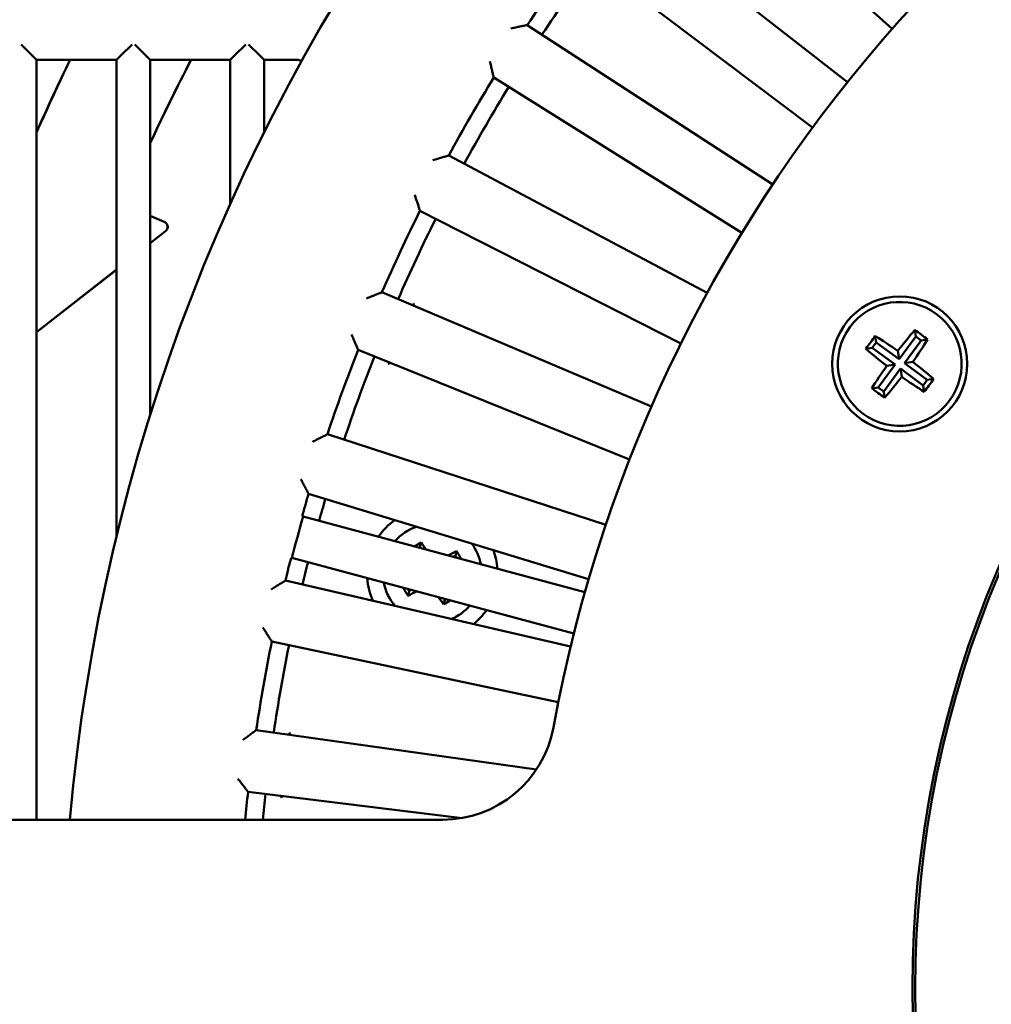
# Model space of a CAD drawing. Header units: millimetres. Extents: x 37 to 2483, y 37 to 1752.
# Tile 24 of 33: x 1486 to 1572, y 1076 to 1164. Entities that reach past the tile are written whole.
import ezdxf

# ---------------------------------------------------------------- set-up
doc = ezdxf.new("R2010")
doc.units = ezdxf.units.MM
doc.header["$LTSCALE"] = 6
doc.layers.add('Visible (ISO)', color=7, linetype='Continuous', lineweight=50)

msp = doc.modelspace()

# ---------------------------------------------------------------- linework, layer by layer
at = {"layer": 'Visible (ISO)'}
for p, q in [((1563.371, 1163.01), (1544.048, 1180.409)), ((1538.912, 1174.288), (1559.402, 1158.28)), ((1556.308, 1154.249), (1535.542, 1169.897)), ((1530.96, 1163.352), (1552.766, 1149.191)), ((1485.996, 1161.634), (1486.995, 1160.634)), ((1494.865, 1160.634), (1495.864, 1161.634)), ((1496.096, 1161.634), (1497.095, 1160.634)), ((1504.965, 1160.634), (1505.964, 1161.634)), ((1506.196, 1161.634), (1507.195, 1160.634)), ((1487.38, 1160.249), (1486.995, 1160.634)), ((1487.38, 1160.249), (1494.48, 1160.249)), ((1487.38, 1092.75), (1487.38, 1160.249)), ((1494.865, 1160.634), (1494.48, 1160.249)), ((1494.48, 1160.249), (1494.48, 1117.93)), ((1497.48, 1160.249), (1497.095, 1160.634)), ((1497.48, 1160.249), (1504.58, 1160.249)), ((1497.48, 1128.739), (1497.48, 1160.249)), ((1504.965, 1160.634), (1504.58, 1160.249)), ((1504.58, 1160.249), (1504.58, 1147.46)), ((1507.58, 1160.249), (1507.195, 1160.634)), ((1507.58, 1160.249), (1510.616, 1160.249)), ((1507.58, 1153.805), (1507.58, 1160.249)), ((1550.036, 1144.905), (1527.986, 1158.683)), ((1523.991, 1151.764), (1546.949, 1139.557)), ((1544.602, 1135.05), (1521.435, 1146.854)), ((1497.48, 1146.409), (1498.724, 1145.884)), ((1497.48, 1146.399), (1498.707, 1145.881)), ((1498.838, 1145.029), (1497.48, 1143.966)), ((1498.821, 1145.027), (1497.48, 1143.977)), ((1494.48, 1141.627), (1487.38, 1136.067)), ((1494.48, 1141.616), (1487.38, 1136.056)), ((1518.058, 1139.613), (1541.993, 1129.454)), ((1561.876, 1135.729), (1561.963, 1135.159)), ((1565.476, 1135.691), (1563.985, 1133.669)), ((1565.389, 1136.261), (1565.476, 1135.691)), ((1565.958, 1135.336), (1565.476, 1135.691)), ((1566.528, 1135.422), (1565.958, 1135.336)), ((1561.037, 1134.59), (1561.607, 1134.676)), ((1561.963, 1135.159), (1561.607, 1134.676)), ((1561.607, 1134.676), (1563.63, 1133.186)), ((1563.985, 1133.669), (1561.963, 1135.159)), ((1564.468, 1133.313), (1565.958, 1135.336)), ((1540.048, 1124.759), (1515.94, 1134.499)), ((1563.875, 1134.399), (1563.985, 1133.669)), ((1563.63, 1133.186), (1562.139, 1131.163)), ((1562.622, 1130.808), (1564.112, 1132.83)), ((1562.899, 1133.075), (1563.63, 1133.186)), ((1564.112, 1132.83), (1566.135, 1131.34)), ((1564.223, 1132.1), (1564.112, 1132.83)), ((1565.198, 1133.424), (1564.468, 1133.313)), ((1566.49, 1131.823), (1564.468, 1133.313)), ((1561.569, 1131.077), (1562.139, 1131.163)), ((1562.139, 1131.163), (1562.622, 1130.808)), ((1566.135, 1131.34), (1566.49, 1131.823)), ((1566.221, 1130.77), (1566.135, 1131.34)), ((1567.06, 1131.909), (1566.49, 1131.823)), ((1562.708, 1130.238), (1562.622, 1130.808)), ((1513.207, 1126.991), (1537.936, 1118.956)), ((1536.408, 1114.11), (1511.543, 1121.712)), ((1511.047, 1119.678), (1536.079, 1112.97)), ((1521.528, 1117.376), (1521.431, 1116.979)), ((1521.431, 1116.979), (1521.336, 1116.921)), ((1521.492, 1116.879), (1521.431, 1116.979)), ((1524.591, 1116.209), (1524.408, 1116.097)), ((1524.688, 1116.606), (1524.591, 1116.209)), ((1524.708, 1116.017), (1524.591, 1116.209)), ((1535.094, 1109.297), (1510.062, 1116.004)), ((1509.475, 1113.995), (1534.81, 1108.146)), ((1520.358, 1113.245), (1520.475, 1113.054)), ((1520.378, 1112.656), (1520.475, 1113.054)), ((1520.475, 1113.054), (1520.658, 1113.165)), ((1523.538, 1111.886), (1523.635, 1112.284)), ((1523.574, 1112.384), (1523.635, 1112.284)), ((1523.635, 1112.284), (1523.731, 1112.342)), ((1533.71, 1103.184), (1508.277, 1108.59)), ((1506.889, 1100.722), (1531.779, 1097.224)), ((1525.173, 1092.9), (1506.167, 1095.234)), ((1523.444, 1092.75), (1462.754, 1092.75))]:
    msp.add_line(p, q, dxfattribs=at)
for centre, radius in [((1660.178, 1077.75), 95), ((1660.178, 1077.75), 94.75), ((1564.049, 1133.25), 6)]:
    msp.add_circle(centre, radius, dxfattribs=at)
for centre, radius, start, end in [((1660.178, 1077.75), 170.5, 111.13077, 174.95279), ((1660.178, 1077.75), 209, 131.24316, 172.78297), ((1660.178, 1077.75), 129, 106.7736, 169.63862), ((1660.178, 1077.75), 155, 143.5232, 146.4768), ((1660.178, 1077.75), 153.436, 143.52853, 146.47147), ((1660.178, 1077.75), 188.804, 154.09001, 156.23675), ((1660.178, 1077.75), 188.795, 154.08873, 156.24277), ((1660.178, 1077.75), 179.196, 152.58785, 155.22068), ((1660.178, 1077.75), 179.205, 152.5893, 155.21463), ((1660.178, 1077.75), 155, 148.5232, 151.4768), ((1660.178, 1077.75), 153.436, 148.52853, 151.47147), ((1660.178, 1077.75), 155, 153.5232, 156.4768), ((1660.178, 1077.75), 153.436, 153.52853, 156.47147), ((1564.049, 1133.25), 5.5, 53.61442, 143.61442), ((1564.049, 1133.25), 5.5, 323.61442, 53.61442), ((1564.049, 1133.25), 5.5, 143.61442, 233.61442), ((1660.178, 1077.75), 155, 158.5232, 161.4768), ((1660.178, 1077.75), 153.436, 158.52853, 161.47147), ((1564.049, 1133.25), 5.5, 233.61442, 323.61442), ((1660.178, 1077.75), 155, 163.5232, 163.90154), ((1660.178, 1077.75), 153.436, 163.52853, 164.28994), ((1660.178, 1077.75), 154.913, 164.29671, 165.70329), ((1522.533, 1114.631), 5.8, 125.16317, 145.86233), ((1522.533, 1114.631), 4.386, 108.79548, 139.3103), ((1522.533, 1114.631), 4.386, 10.6897, 37.20452), ((1522.533, 1114.631), 5.8, 4.13767, 20.83683), ((1660.178, 1077.75), 153.436, 165.71006, 166.47147), ((1660.178, 1077.75), 155, 166.09846, 166.4768), ((1522.533, 1114.631), 5.8, 184.13767, 204.83683), ((1522.533, 1114.631), 4.386, 190.6897, 221.20452), ((1522.533, 1114.631), 4.386, 292.79548, 319.3103), ((1522.533, 1114.631), 5.8, 309.16317, 325.86233), ((1660.178, 1077.75), 155, 168.5232, 171.4768), ((1660.178, 1077.75), 153.436, 168.52853, 171.47147), ((1523.444, 1102.75), 10, 270, 349.63862), ((1660.178, 1077.75), 155, 173.5232, 174.44656), ((1660.178, 1077.75), 153.436, 173.52853, 174.38978)]:
    msp.add_arc(centre, radius, start, end, dxfattribs=at)
for centre, major_axis, ratio, start_param, end_param in [((1498.512, 1145.421), (0.496, 0.066), 0.999852, 5.244328, 7.322042), ((1498.53, 1145.423), (0.496, 0.066), 0.999852, 5.244328, 7.322042), ((1562.497, 1134.393), (4.434, 6.017), 0.173648, 1.476024, 1.570796), ((1563.747, 1132.84), (6.206, -4.573), 0.173648, 1.67763, 2.001682), ((1564.458, 1132.948), (4.573, 6.206), 0.173648, 1.139911, 1.463963), ((1563.639, 1133.551), (-4.573, -6.206), 0.173648, 1.67763, 2.001682), ((1565.192, 1134.801), (6.017, -4.434), 0.173648, 1.570796, 1.665569), ((1565.192, 1134.801), (6.017, -4.434), 0.173648, 1.476024, 1.570796), ((1562.497, 1134.393), (4.434, 6.017), 0.173648, 1.570796, 1.665569), ((1564.351, 1133.659), (-6.206, 4.573), 0.173648, 1.139911, 1.463963), ((1564.458, 1132.948), (4.573, 6.206), 0.173648, 1.67763, 2.001682), ((1563.747, 1132.84), (6.206, -4.573), 0.173648, 1.139911, 1.463963), ((1563.639, 1133.551), (-4.573, -6.206), 0.173648, 1.139911, 1.463963), ((1564.351, 1133.659), (-6.206, 4.573), 0.173648, 1.67763, 2.001682), ((1562.905, 1131.698), (-6.017, 4.434), 0.173648, 1.476024, 1.570796), ((1565.601, 1132.106), (-4.434, -6.017), 0.173648, 1.476024, 1.570796), ((1565.601, 1132.106), (-4.434, -6.017), 0.173648, 1.570796, 1.665569), ((1562.905, 1131.698), (-6.017, 4.434), 0.173648, 1.570796, 1.665569), ((1521.362, 1116.556), (-3.804, -2.314), 0.139173, 4.584604, 4.738066), ((1522.531, 1114.63), (-2.598, 4.272), 0.139173, 5.144504, 5.32314), ((1522.534, 1114.629), (-4.272, -2.598), 0.139173, 4.101638, 4.295539), ((1524.458, 1115.802), (-2.314, 3.804), 0.139173, 4.655536, 4.840174), ((1520.608, 1113.461), (2.314, -3.804), 0.139173, 4.655536, 4.840174), ((1522.532, 1114.633), (4.272, 2.598), 0.139173, 4.101638, 4.295539), ((1522.535, 1114.633), (2.598, -4.272), 0.139173, 5.144504, 5.32314), ((1523.704, 1112.706), (3.804, 2.314), 0.139173, 4.584604, 4.738066)]:
    msp.add_ellipse(centre, major_axis=major_axis, ratio=ratio, start_param=start_param, end_param=end_param, dxfattribs=at)
for points, knots in [([(1530.899, 1163.339), (1530.896, 1163.339), (1530.876, 1163.335), (1530.799, 1163.319), (1530.738, 1163.306), (1530.566, 1163.27), (1530.446, 1163.245), (1530.198, 1163.193), (1530.069, 1163.166), (1529.8, 1163.109), (1529.658, 1163.08), (1529.515, 1163.049), (1529.513, 1163.049), (1529.511, 1163.048)], [0, 0, 0, 0, 0.0280124, 0.0280124, 0.0604472, 0.0604472, 0.1041418, 0.1041418, 0.145104, 0.145104, 0.1879572, 0.1879572, 0.1885845, 0.1885845, 0.1885845, 0.1885845]), ([(1510.616, 1160.249), (1510.681, 1160.249), (1510.746, 1160.236), (1510.844, 1160.196), (1510.879, 1160.176), (1510.912, 1160.152)], [0, 0, 0, 0, 0.0195455, 0.0195455, 0.03183464, 0.03183464, 0.03183464, 0.03183464]), ([(1527.971, 1158.744), (1527.971, 1158.746), (1527.966, 1158.767), (1527.948, 1158.844), (1527.934, 1158.904), (1527.893, 1159.075), (1527.865, 1159.194), (1527.808, 1159.441), (1527.778, 1159.569), (1527.715, 1159.837), (1527.682, 1159.978), (1527.649, 1160.121), (1527.649, 1160.123), (1527.648, 1160.125)], [-0.1897226, -0.1897226, -0.1897226, -0.1897226, -0.1614471, -0.1614471, -0.1287077, -0.1287077, -0.0846026, -0.0846026, -0.0432557, -0.0432557, 0, 0, 0.0006332, 0.0006332, 0.0006332, 0.0006332]), ([(1523.931, 1151.746), (1523.929, 1151.746), (1523.909, 1151.74), (1523.833, 1151.717), (1523.774, 1151.699), (1523.606, 1151.648), (1523.489, 1151.613), (1523.246, 1151.539), (1523.12, 1151.501), (1522.857, 1151.422), (1522.718, 1151.379), (1522.578, 1151.337), (1522.576, 1151.336), (1522.574, 1151.336)], [0, 0, 0, 0, 0.0280124, 0.0280124, 0.0604472, 0.0604472, 0.1041418, 0.1041418, 0.145104, 0.145104, 0.1879572, 0.1879572, 0.1885845, 0.1885845, 0.1885845, 0.1885845]), ([(1521.415, 1146.913), (1521.414, 1146.915), (1521.408, 1146.935), (1521.383, 1147.01), (1521.364, 1147.069), (1521.309, 1147.236), (1521.271, 1147.352), (1521.191, 1147.593), (1521.15, 1147.719), (1521.065, 1147.98), (1521.02, 1148.118), (1520.974, 1148.257), (1520.974, 1148.259), (1520.973, 1148.261)], [-0.1897226, -0.1897226, -0.1897226, -0.1897226, -0.1614471, -0.1614471, -0.1287077, -0.1287077, -0.0846026, -0.0846026, -0.0432557, -0.0432557, 0, 0, 0.0006332, 0.0006332, 0.0006332, 0.0006332]), ([(1518, 1139.59), (1517.998, 1139.589), (1517.979, 1139.581), (1517.905, 1139.552), (1517.848, 1139.529), (1517.685, 1139.464), (1517.571, 1139.419), (1517.336, 1139.324), (1517.213, 1139.275), (1516.958, 1139.173), (1516.824, 1139.119), (1516.688, 1139.064), (1516.686, 1139.063), (1516.684, 1139.063)], [0, 0, 0, 0, 0.0280124, 0.0280124, 0.0604472, 0.0604472, 0.1041418, 0.1041418, 0.145104, 0.145104, 0.1879572, 0.1879572, 0.1885845, 0.1885845, 0.1885845, 0.1885845]), ([(1520.938, 1138.58), (1520.936, 1138.579), (1520.934, 1138.578), (1520.858, 1138.548), (1520.782, 1138.518), (1520.707, 1138.489)], [-0.18983991, -0.18983991, -0.18983991, -0.18983991, -0.18920481, -0.18920481, -0.16525578, -0.16525578, -0.16525578, -0.16525578]), ([(1515.915, 1134.556), (1515.914, 1134.558), (1515.906, 1134.577), (1515.875, 1134.65), (1515.85, 1134.707), (1515.781, 1134.868), (1515.733, 1134.981), (1515.633, 1135.214), (1515.581, 1135.335), (1515.473, 1135.588), (1515.416, 1135.721), (1515.359, 1135.856), (1515.358, 1135.858), (1515.357, 1135.86)], [-0.1897226, -0.1897226, -0.1897226, -0.1897226, -0.1614471, -0.1614471, -0.1287077, -0.1287077, -0.0846026, -0.0846026, -0.0432557, -0.0432557, 0, 0, 0.0006332, 0.0006332, 0.0006332, 0.0006332]), ([(1518.707, 1133.193), (1518.706, 1133.195), (1518.705, 1133.197), (1518.673, 1133.273), (1518.64, 1133.347), (1518.608, 1133.421)], [-0.00064119, -0.00064119, -0.00064119, -0.00064119, 0, 0, 0.02417497, 0.02417497, 0.02417497, 0.02417497]), ([(1513.152, 1126.963), (1513.149, 1126.962), (1513.131, 1126.953), (1513.06, 1126.917), (1513.005, 1126.889), (1512.848, 1126.81), (1512.739, 1126.755), (1512.513, 1126.64), (1512.395, 1126.581), (1512.15, 1126.457), (1512.021, 1126.391), (1511.89, 1126.325), (1511.888, 1126.324), (1511.886, 1126.323)], [0, 0, 0, 0, 0.0280124, 0.0280124, 0.0604472, 0.0604472, 0.1041418, 0.1041418, 0.145104, 0.145104, 0.1879572, 0.1879572, 0.1885845, 0.1885845, 0.1885845, 0.1885845]), ([(1511.513, 1121.767), (1511.512, 1121.769), (1511.502, 1121.787), (1511.465, 1121.857), (1511.435, 1121.912), (1511.352, 1122.066), (1511.295, 1122.174), (1511.175, 1122.398), (1511.113, 1122.514), (1510.983, 1122.756), (1510.915, 1122.884), (1510.846, 1123.013), (1510.845, 1123.015), (1510.844, 1123.017)], [-0.1897226, -0.1897226, -0.1897226, -0.1897226, -0.1614471, -0.1614471, -0.1287077, -0.1287077, -0.0846026, -0.0846026, -0.0432557, -0.0432557, 0, 0, 0.0006332, 0.0006332, 0.0006332, 0.0006332]), ([(1511.256, 1120.729), (1511.221, 1120.609), (1511.184, 1120.48), (1511.118, 1120.243), (1511.089, 1120.134), (1511.043, 1119.962), (1511.024, 1119.888), (1511.001, 1119.791), (1510.997, 1119.766), (1510.998, 1119.763)], [0.1507675, 0.1507675, 0.1507675, 0.1507675, 0.1884082, 0.1884082, 0.2260823, 0.2260823, 0.2637565, 0.2637565, 0.2997125, 0.2997125, 0.2997125, 0.2997125]), ([(1509.977, 1115.954), (1509.975, 1115.953), (1509.966, 1115.929), (1509.938, 1115.833), (1509.917, 1115.759), (1509.871, 1115.588), (1509.842, 1115.479), (1509.78, 1115.24), (1509.748, 1115.111), (1509.717, 1114.989)], [0.3030893, 0.3030893, 0.3030893, 0.3030893, 0.3390453, 0.3390453, 0.3767195, 0.3767195, 0.4143937, 0.4143937, 0.4520343, 0.4520343, 0.4520343, 0.4520343]), ([(1509.422, 1113.962), (1509.42, 1113.961), (1509.402, 1113.95), (1509.335, 1113.908), (1509.282, 1113.875), (1509.133, 1113.783), (1509.029, 1113.718), (1508.813, 1113.585), (1508.701, 1113.515), (1508.468, 1113.37), (1508.345, 1113.293), (1508.221, 1113.216), (1508.219, 1113.215), (1508.217, 1113.214)], [0, 0, 0, 0, 0.0280124, 0.0280124, 0.0604472, 0.0604472, 0.1041418, 0.1041418, 0.145104, 0.145104, 0.1879572, 0.1879572, 0.1885845, 0.1885845, 0.1885845, 0.1885845]), ([(1508.242, 1108.642), (1508.241, 1108.644), (1508.23, 1108.662), (1508.186, 1108.728), (1508.152, 1108.78), (1508.056, 1108.926), (1507.989, 1109.029), (1507.85, 1109.241), (1507.778, 1109.352), (1507.628, 1109.582), (1507.549, 1109.703), (1507.469, 1109.826), (1507.468, 1109.828), (1507.467, 1109.829)], [-0.1897226, -0.1897226, -0.1897226, -0.1897226, -0.1614471, -0.1614471, -0.1287077, -0.1287077, -0.0846026, -0.0846026, -0.0432557, -0.0432557, 0, 0, 0.0006332, 0.0006332, 0.0006332, 0.0006332]), ([(1506.839, 1100.685), (1506.837, 1100.683), (1506.821, 1100.671), (1506.757, 1100.624), (1506.708, 1100.586), (1506.567, 1100.481), (1506.469, 1100.408), (1506.266, 1100.256), (1506.161, 1100.177), (1505.941, 1100.012), (1505.825, 1099.925), (1505.708, 1099.837), (1505.706, 1099.836), (1505.704, 1099.835)], [0, 0, 0, 0, 0.0280124, 0.0280124, 0.0604472, 0.0604472, 0.1041418, 0.1041418, 0.145104, 0.145104, 0.1879572, 0.1879572, 0.1885845, 0.1885845, 0.1885845, 0.1885845]), ([(1509.939, 1100.469), (1509.937, 1100.468), (1509.935, 1100.467), (1509.869, 1100.417), (1509.804, 1100.369), (1509.739, 1100.322)], [-0.18983622, -0.18983622, -0.18983622, -0.18983622, -0.18920113, -0.18920113, -0.16525061, -0.16525061, -0.16525061, -0.16525061]), ([(1506.128, 1095.283), (1506.127, 1095.284), (1506.114, 1095.301), (1506.065, 1095.363), (1506.026, 1095.412), (1505.918, 1095.549), (1505.842, 1095.646), (1505.685, 1095.845), (1505.604, 1095.949), (1505.434, 1096.165), (1505.345, 1096.279), (1505.255, 1096.394), (1505.253, 1096.396), (1505.252, 1096.398)], [-0.1897226, -0.1897226, -0.1897226, -0.1897226, -0.1614471, -0.1614471, -0.1287077, -0.1287077, -0.0846026, -0.0846026, -0.0432557, -0.0432557, 0, 0, 0.0006332, 0.0006332, 0.0006332, 0.0006332]), ([(1509.178, 1094.688), (1509.176, 1094.69), (1509.175, 1094.692), (1509.124, 1094.757), (1509.073, 1094.82), (1509.023, 1094.883)], [-0.00064116, -0.00064116, -0.00064116, -0.00064116, 0, 0, 0.024175, 0.024175, 0.024175, 0.024175])]:
    msp.add_open_spline(points, degree=3, knots=knots, dxfattribs=at)
for points, weights in [([(1530.96, 1163.352), (1530.929, 1163.346), (1530.899, 1163.339)], [1.00000000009, 1.00000000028, 1.00000000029]), ([(1527.986, 1158.683), (1527.978, 1158.714), (1527.971, 1158.744)], [1.0000000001, 1.00000000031, 1.00000000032]), ([(1523.991, 1151.764), (1523.961, 1151.755), (1523.931, 1151.746)], [1.00000000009, 1.00000000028, 1.00000000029]), ([(1521.435, 1146.854), (1521.425, 1146.884), (1521.415, 1146.913)], [1.0000000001, 1.00000000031, 1.00000000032]), ([(1518.058, 1139.613), (1518.029, 1139.602), (1518, 1139.59)], [1.00000000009, 1.00000000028, 1.00000000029]), ([(1515.94, 1134.499), (1515.927, 1134.527), (1515.915, 1134.556)], [1.0000000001, 1.00000000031, 1.00000000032]), ([(1513.207, 1126.991), (1513.179, 1126.977), (1513.152, 1126.963)], [1.00000000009, 1.00000000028, 1.00000000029]), ([(1511.543, 1121.712), (1511.528, 1121.739), (1511.513, 1121.767)], [1.0000000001, 1.00000000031, 1.00000000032]), ([(1510.998, 1119.763), (1511.022, 1119.72), (1511.047, 1119.678)], [0.999999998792, 0.999999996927, 1]), ([(1509.475, 1113.995), (1509.448, 1113.978), (1509.422, 1113.962)], [1.00000000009, 1.00000000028, 1.00000000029]), ([(1508.277, 1108.59), (1508.26, 1108.616), (1508.242, 1108.642)], [1.0000000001, 1.00000000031, 1.00000000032]), ([(1506.889, 1100.722), (1506.864, 1100.703), (1506.839, 1100.685)], [1.00000000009, 1.00000000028, 1.00000000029]), ([(1506.167, 1095.234), (1506.147, 1095.258), (1506.128, 1095.283)], [1.0000000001, 1.00000000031, 1.00000000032])]:
    msp.add_rational_spline(points, weights, degree=2, dxfattribs=at)
msp.add_open_spline([(1510.062, 1116.004), (1510.02, 1115.979), (1509.977, 1115.954)], degree=2, dxfattribs=at)

doc.saveas('drawing.dxf')
